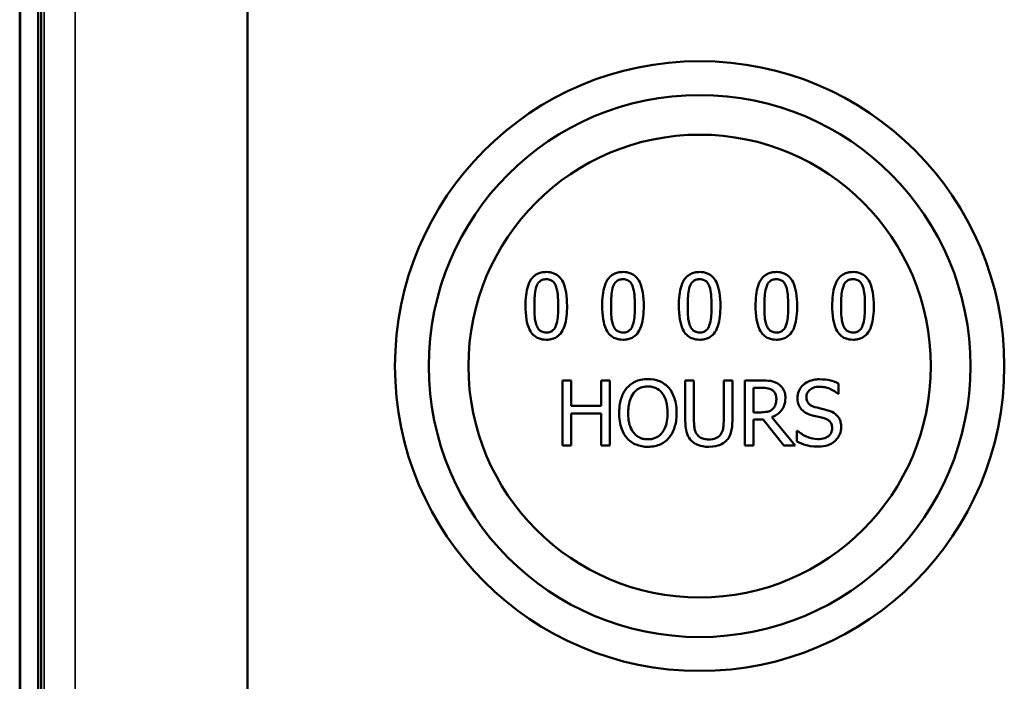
# Model space of a CAD drawing. Header units: inches. Extents: x 0 to 136, y 2 to 86.
# Tile 93 of 160: x 75.24 to 78.88, y 59.01 to 61.45. Entities that reach past the tile are written whole.
import ezdxf

# ---------------------------------------------------------------- set-up
doc = ezdxf.new("R2010")
doc.units = ezdxf.units.IN
doc.header["$LTSCALE"] = 4
doc.header["$MEASUREMENT"] = 0
doc.layers.add('Visible (ANSI)', color=7, linetype='Continuous', lineweight=50)
doc.layers.add('Visible Narrow (ANSI)', color=7, linetype='Continuous', lineweight=35)

msp = doc.modelspace()

# ---------------------------------------------------------------- linework, layer by layer
at = {"layer": 'Visible (ANSI)'}
for p, q in [((76.0842, 20.6763), (76.0842, 68.9262)), ((75.243, 68.2419), (75.243, 46.1398)), ((75.245, 66.5002), (75.245, 55.2462)), ((75.3117, 55.2462), (75.3117, 66.5002)), ((75.3217, 55.2462), (75.3217, 66.5002)), ((77.279, 60.1227), (77.2471, 60.1227)), ((77.2471, 60.1227), (77.2471, 59.8827)), ((77.279, 60.0286), (77.279, 60.1227)), ((77.4214, 60.1227), (77.3895, 60.1227)), ((77.3895, 60.1227), (77.3895, 60.0286)), ((77.4214, 59.8827), (77.4214, 60.1227)), ((77.7326, 60.1227), (77.7007, 60.1227)), ((77.7007, 60.1227), (77.7007, 59.973)), ((77.7326, 59.973), (77.7326, 60.1227)), ((77.8744, 60.1227), (77.8425, 60.1227)), ((77.8425, 60.1227), (77.8425, 59.9722)), ((77.8744, 59.973), (77.8744, 60.1227)), ((77.9819, 60.1227), (77.9201, 60.1227)), ((77.9201, 60.1227), (77.9201, 59.8827)), ((78.2668, 60.0733), (78.2668, 60.1115)), ((77.952, 60.0049), (77.952, 60.0951)), ((77.952, 60.0951), (77.9837, 60.0951)), ((78.2645, 60.0733), (78.2668, 60.0733)), ((77.3895, 60.0286), (77.279, 60.0286)), ((77.279, 59.8827), (77.279, 60.0002)), ((77.279, 60.0002), (77.3895, 60.0002)), ((77.3895, 60.0002), (77.3895, 59.8827)), ((77.98, 60.0049), (77.952, 60.0049)), ((77.952, 59.8827), (77.952, 59.9782)), ((77.952, 59.9782), (77.9885, 59.9782)), ((77.9885, 59.9782), (78.0644, 59.8827)), ((78.1058, 59.8827), (78.0204, 59.9872)), ((78.113, 59.9372), (78.113, 59.8971)), ((78.1153, 59.9372), (78.113, 59.9372)), ((77.2471, 59.8827), (77.279, 59.8827)), ((77.3895, 59.8827), (77.4214, 59.8827)), ((77.9201, 59.8827), (77.952, 59.8827)), ((78.0644, 59.8827), (78.1058, 59.8827))]:
    msp.add_line(p, q, dxfattribs=at)
for radius in [1.125, 1, 0.8537]:
    msp.add_circle((77.7536, 60.1757), radius, dxfattribs=at)
for points, knots in [([(77.1874, 60.5228), (77.1812, 60.5228), (77.175, 60.5222), (77.1634, 60.5196), (77.1581, 60.5178), (77.146, 60.5115), (77.14, 60.5065), (77.129, 60.4934), (77.124, 60.4843), (77.1129, 60.4506), (77.1106, 60.4239), (77.1106, 60.3977)], [-0.5505278, -0.5505278, -0.5505278, -0.5505278, -0.4754292, -0.4754292, -0.4068303, -0.4068303, -0.3102332, -0.3102332, -0.1994455, -0.1994455, 0, 0, 0, 0]), ([(77.264, 60.3979), (77.264, 60.4142), (77.2631, 60.4314), (77.2582, 60.4601), (77.2548, 60.4731), (77.2448, 60.4938), (77.2399, 60.5003), (77.2295, 60.5106), (77.2231, 60.5148), (77.2068, 60.5213), (77.1971, 60.5228), (77.1874, 60.5228)], [-0.3340887, -0.3340887, -0.3340887, -0.3340887, -0.2506221, -0.2506221, -0.1855407, -0.1855407, -0.1336319, -0.1336319, -0.0740704, -0.0740704, 0, 0, 0, 0]), ([(77.4706, 60.5228), (77.4644, 60.5228), (77.4582, 60.5222), (77.4466, 60.5196), (77.4413, 60.5178), (77.4292, 60.5115), (77.4232, 60.5065), (77.4122, 60.4934), (77.4072, 60.4843), (77.396, 60.4506), (77.3938, 60.4239), (77.3938, 60.3977)], [-0.5505278, -0.5505278, -0.5505278, -0.5505278, -0.4754292, -0.4754292, -0.4068303, -0.4068303, -0.3102332, -0.3102332, -0.1994455, -0.1994455, 0, 0, 0, 0]), ([(77.5472, 60.3979), (77.5472, 60.4142), (77.5463, 60.4314), (77.5414, 60.4601), (77.5379, 60.4731), (77.528, 60.4938), (77.5231, 60.5003), (77.5127, 60.5106), (77.5063, 60.5148), (77.49, 60.5213), (77.4803, 60.5228), (77.4706, 60.5228)], [-0.3340887, -0.3340887, -0.3340887, -0.3340887, -0.2506221, -0.2506221, -0.1855407, -0.1855407, -0.1336319, -0.1336319, -0.0740704, -0.0740704, 0, 0, 0, 0]), ([(77.7538, 60.5228), (77.7476, 60.5228), (77.7414, 60.5222), (77.7298, 60.5196), (77.7245, 60.5178), (77.7124, 60.5115), (77.7063, 60.5065), (77.6954, 60.4934), (77.6904, 60.4843), (77.6792, 60.4506), (77.6769, 60.4239), (77.6769, 60.3977)], [-0.5505278, -0.5505278, -0.5505278, -0.5505278, -0.4754292, -0.4754292, -0.4068303, -0.4068303, -0.3102332, -0.3102332, -0.1994455, -0.1994455, 0, 0, 0, 0]), ([(77.8304, 60.3979), (77.8304, 60.4142), (77.8294, 60.4314), (77.8245, 60.4601), (77.8211, 60.4731), (77.8112, 60.4938), (77.8063, 60.5003), (77.7959, 60.5106), (77.7895, 60.5148), (77.7732, 60.5213), (77.7635, 60.5228), (77.7538, 60.5228)], [-0.3340887, -0.3340887, -0.3340887, -0.3340887, -0.2506221, -0.2506221, -0.1855407, -0.1855407, -0.1336319, -0.1336319, -0.0740704, -0.0740704, 0, 0, 0, 0]), ([(78.0369, 60.5228), (78.0308, 60.5228), (78.0245, 60.5222), (78.013, 60.5196), (78.0076, 60.5178), (77.9956, 60.5115), (77.9895, 60.5065), (77.9786, 60.4934), (77.9735, 60.4843), (77.9624, 60.4506), (77.9601, 60.4239), (77.9601, 60.3977)], [-0.5505278, -0.5505278, -0.5505278, -0.5505278, -0.4754292, -0.4754292, -0.4068303, -0.4068303, -0.3102332, -0.3102332, -0.1994455, -0.1994455, 0, 0, 0, 0]), ([(78.1136, 60.3979), (78.1136, 60.4142), (78.1126, 60.4314), (78.1077, 60.4601), (78.1043, 60.4731), (78.0943, 60.4938), (78.0894, 60.5003), (78.079, 60.5106), (78.0726, 60.5148), (78.0564, 60.5213), (78.0467, 60.5228), (78.0369, 60.5228)], [-0.3340887, -0.3340887, -0.3340887, -0.3340887, -0.2506221, -0.2506221, -0.1855407, -0.1855407, -0.1336319, -0.1336319, -0.0740704, -0.0740704, 0, 0, 0, 0]), ([(78.3201, 60.5228), (78.3139, 60.5228), (78.3077, 60.5222), (78.2961, 60.5196), (78.2908, 60.5178), (78.2787, 60.5115), (78.2727, 60.5065), (78.2618, 60.4934), (78.2567, 60.4843), (78.2456, 60.4506), (78.2433, 60.4239), (78.2433, 60.3977)], [-0.5505278, -0.5505278, -0.5505278, -0.5505278, -0.4754292, -0.4754292, -0.4068303, -0.4068303, -0.3102332, -0.3102332, -0.1994455, -0.1994455, 0, 0, 0, 0]), ([(78.3968, 60.3979), (78.3968, 60.4142), (78.3958, 60.4314), (78.3909, 60.4601), (78.3875, 60.4731), (78.3775, 60.4938), (78.3726, 60.5003), (78.3622, 60.5106), (78.3558, 60.5148), (78.3395, 60.5213), (78.3298, 60.5228), (78.3201, 60.5228)], [-0.3340887, -0.3340887, -0.3340887, -0.3340887, -0.2506221, -0.2506221, -0.1855407, -0.1855407, -0.1336319, -0.1336319, -0.0740704, -0.0740704, 0, 0, 0, 0]), ([(77.1433, 60.3977), (77.1433, 60.4215), (77.1446, 60.4355), (77.1461, 60.4507), (77.1479, 60.4616), (77.1516, 60.4708)], [-0.1164852, -0.1164852, -0.1164852, -0.1164852, -0.0760131, -0.0760131, 0, 0, 0, 0]), ([(77.1516, 60.4708), (77.1529, 60.4739), (77.1544, 60.4769), (77.1578, 60.4823), (77.1596, 60.4847), (77.1654, 60.4903), (77.169, 60.4923), (77.1769, 60.4954), (77.1822, 60.4961), (77.1874, 60.4961)], [-0.09473743, -0.09473743, -0.09473743, -0.09473743, -0.07877324, -0.07877324, -0.06440256, -0.06440256, -0.04002545, -0.04002545, 0, 0, 0, 0]), ([(77.1874, 60.4961), (77.1904, 60.4961), (77.1933, 60.4959), (77.1988, 60.4948), (77.2014, 60.4941), (77.2061, 60.492), (77.2098, 60.49), (77.2176, 60.4817), (77.2205, 60.4766), (77.2226, 60.4712)], [-0.1839142, -0.1839142, -0.1839142, -0.1839142, -0.1329023, -0.1329023, -0.0869041, -0.0869041, -0.0440464, -0.0440464, 0, 0, 0, 0]), ([(77.2226, 60.4712), (77.2272, 60.4596), (77.2288, 60.4468), (77.2309, 60.4269), (77.2314, 60.4118), (77.2314, 60.3979)], [-0.1519073, -0.1519073, -0.1519073, -0.1519073, -0.1059699, -0.1059699, 0, 0, 0, 0]), ([(77.4264, 60.3977), (77.4264, 60.4215), (77.4278, 60.4355), (77.4293, 60.4507), (77.4311, 60.4616), (77.4348, 60.4708)], [-0.1164852, -0.1164852, -0.1164852, -0.1164852, -0.0760131, -0.0760131, 0, 0, 0, 0]), ([(77.4348, 60.4708), (77.436, 60.4739), (77.4375, 60.4769), (77.4409, 60.4823), (77.4428, 60.4847), (77.4486, 60.4903), (77.4522, 60.4923), (77.46, 60.4954), (77.4653, 60.4961), (77.4706, 60.4961)], [-0.09473743, -0.09473743, -0.09473743, -0.09473743, -0.07877324, -0.07877324, -0.06440256, -0.06440256, -0.04002545, -0.04002545, 0, 0, 0, 0]), ([(77.4706, 60.4961), (77.4735, 60.4961), (77.4765, 60.4959), (77.482, 60.4948), (77.4845, 60.4941), (77.4892, 60.492), (77.4929, 60.49), (77.5008, 60.4817), (77.5037, 60.4766), (77.5058, 60.4712)], [-0.1839142, -0.1839142, -0.1839142, -0.1839142, -0.1329023, -0.1329023, -0.0869041, -0.0869041, -0.0440464, -0.0440464, 0, 0, 0, 0]), ([(77.5058, 60.4712), (77.5104, 60.4596), (77.512, 60.4468), (77.5141, 60.4269), (77.5145, 60.4118), (77.5145, 60.3979)], [-0.1519073, -0.1519073, -0.1519073, -0.1519073, -0.1059699, -0.1059699, 0, 0, 0, 0]), ([(77.7096, 60.3977), (77.7096, 60.4215), (77.7109, 60.4355), (77.7124, 60.4507), (77.7143, 60.4616), (77.718, 60.4708)], [-0.1164852, -0.1164852, -0.1164852, -0.1164852, -0.0760131, -0.0760131, 0, 0, 0, 0]), ([(77.718, 60.4708), (77.7192, 60.4739), (77.7207, 60.4769), (77.7241, 60.4823), (77.726, 60.4847), (77.7318, 60.4903), (77.7354, 60.4923), (77.7432, 60.4954), (77.7485, 60.4961), (77.7538, 60.4961)], [-0.09473743, -0.09473743, -0.09473743, -0.09473743, -0.07877324, -0.07877324, -0.06440256, -0.06440256, -0.04002545, -0.04002545, 0, 0, 0, 0]), ([(77.7538, 60.4961), (77.7567, 60.4961), (77.7597, 60.4959), (77.7652, 60.4948), (77.7677, 60.4941), (77.7724, 60.492), (77.7761, 60.49), (77.7839, 60.4817), (77.7868, 60.4766), (77.789, 60.4712)], [-0.1839142, -0.1839142, -0.1839142, -0.1839142, -0.1329023, -0.1329023, -0.0869041, -0.0869041, -0.0440464, -0.0440464, 0, 0, 0, 0]), ([(77.789, 60.4712), (77.7936, 60.4596), (77.7951, 60.4468), (77.7973, 60.4269), (77.7977, 60.4118), (77.7977, 60.3979)], [-0.1519073, -0.1519073, -0.1519073, -0.1519073, -0.1059699, -0.1059699, 0, 0, 0, 0]), ([(77.9928, 60.3977), (77.9928, 60.4215), (77.9941, 60.4355), (77.9956, 60.4507), (77.9975, 60.4616), (78.0012, 60.4708)], [-0.1164852, -0.1164852, -0.1164852, -0.1164852, -0.0760131, -0.0760131, 0, 0, 0, 0]), ([(78.0012, 60.4708), (78.0024, 60.4739), (78.0039, 60.4769), (78.0073, 60.4823), (78.0091, 60.4847), (78.0149, 60.4903), (78.0185, 60.4923), (78.0264, 60.4954), (78.0317, 60.4961), (78.0369, 60.4961)], [-0.09473743, -0.09473743, -0.09473743, -0.09473743, -0.07877324, -0.07877324, -0.06440256, -0.06440256, -0.04002545, -0.04002545, 0, 0, 0, 0]), ([(78.0369, 60.4961), (78.0399, 60.4961), (78.0429, 60.4959), (78.0484, 60.4948), (78.0509, 60.4941), (78.0556, 60.492), (78.0593, 60.49), (78.0671, 60.4817), (78.07, 60.4766), (78.0721, 60.4712)], [-0.1839142, -0.1839142, -0.1839142, -0.1839142, -0.1329023, -0.1329023, -0.0869041, -0.0869041, -0.0440464, -0.0440464, 0, 0, 0, 0]), ([(78.0721, 60.4712), (78.0767, 60.4596), (78.0783, 60.4468), (78.0804, 60.4269), (78.0809, 60.4118), (78.0809, 60.3979)], [-0.1519073, -0.1519073, -0.1519073, -0.1519073, -0.1059699, -0.1059699, 0, 0, 0, 0]), ([(78.276, 60.3977), (78.276, 60.4215), (78.2773, 60.4355), (78.2788, 60.4507), (78.2807, 60.4616), (78.2843, 60.4708)], [-0.1164852, -0.1164852, -0.1164852, -0.1164852, -0.0760131, -0.0760131, 0, 0, 0, 0]), ([(78.2843, 60.4708), (78.2856, 60.4739), (78.2871, 60.4769), (78.2905, 60.4823), (78.2923, 60.4847), (78.2981, 60.4903), (78.3017, 60.4923), (78.3096, 60.4954), (78.3149, 60.4961), (78.3201, 60.4961)], [-0.09473743, -0.09473743, -0.09473743, -0.09473743, -0.07877324, -0.07877324, -0.06440256, -0.06440256, -0.04002545, -0.04002545, 0, 0, 0, 0]), ([(78.3201, 60.4961), (78.3231, 60.4961), (78.326, 60.4959), (78.3315, 60.4948), (78.3341, 60.4941), (78.3388, 60.492), (78.3425, 60.49), (78.3503, 60.4817), (78.3532, 60.4766), (78.3553, 60.4712)], [-0.1839142, -0.1839142, -0.1839142, -0.1839142, -0.1329023, -0.1329023, -0.0869041, -0.0869041, -0.0440464, -0.0440464, 0, 0, 0, 0]), ([(78.3553, 60.4712), (78.3599, 60.4596), (78.3615, 60.4468), (78.3636, 60.4269), (78.3641, 60.4118), (78.3641, 60.3979)], [-0.1519073, -0.1519073, -0.1519073, -0.1519073, -0.1059699, -0.1059699, 0, 0, 0, 0]), ([(77.1106, 60.3977), (77.1106, 60.3813), (77.1115, 60.3641), (77.1164, 60.3354), (77.1198, 60.3224), (77.1294, 60.3022), (77.1342, 60.2957), (77.1449, 60.2851), (77.1514, 60.2809), (77.1678, 60.2743), (77.1776, 60.2728), (77.1874, 60.2728)], [-0.3563339, -0.3563339, -0.3563339, -0.3563339, -0.2624889, -0.2624889, -0.189772, -0.189772, -0.1345982, -0.1345982, -0.0749171, -0.0749171, 0, 0, 0, 0]), ([(77.1514, 60.3253), (77.1466, 60.338), (77.1453, 60.3502), (77.1436, 60.3689), (77.1433, 60.3843), (77.1433, 60.3977)], [-0.1423756, -0.1423756, -0.1423756, -0.1423756, -0.1017867, -0.1017867, 0, 0, 0, 0]), ([(77.1874, 60.2728), (77.1935, 60.2728), (77.1996, 60.2734), (77.2111, 60.2759), (77.2163, 60.2777), (77.2283, 60.284), (77.2344, 60.289), (77.2454, 60.3021), (77.2505, 60.3112), (77.2617, 60.345), (77.264, 60.3717), (77.264, 60.3979)], [-0.5469202, -0.5469202, -0.5469202, -0.5469202, -0.4734765, -0.4734765, -0.4062446, -0.4062446, -0.3104008, -0.3104008, -0.1996365, -0.1996365, 0, 0, 0, 0]), ([(77.2314, 60.3979), (77.2314, 60.375), (77.2301, 60.3617), (77.2284, 60.345), (77.2265, 60.334), (77.2228, 60.3248)], [-0.1280826, -0.1280826, -0.1280826, -0.1280826, -0.0759326, -0.0759326, 0, 0, 0, 0]), ([(77.3938, 60.3977), (77.3938, 60.3813), (77.3947, 60.3641), (77.3996, 60.3354), (77.4029, 60.3224), (77.4126, 60.3022), (77.4174, 60.2957), (77.4281, 60.2851), (77.4345, 60.2809), (77.4509, 60.2743), (77.4608, 60.2728), (77.4706, 60.2728)], [-0.3563339, -0.3563339, -0.3563339, -0.3563339, -0.2624889, -0.2624889, -0.189772, -0.189772, -0.1345982, -0.1345982, -0.0749171, -0.0749171, 0, 0, 0, 0]), ([(77.4346, 60.3253), (77.4298, 60.338), (77.4285, 60.3502), (77.4268, 60.3689), (77.4264, 60.3843), (77.4264, 60.3977)], [-0.1423756, -0.1423756, -0.1423756, -0.1423756, -0.1017867, -0.1017867, 0, 0, 0, 0]), ([(77.4706, 60.2728), (77.4767, 60.2728), (77.4828, 60.2734), (77.4942, 60.2759), (77.4995, 60.2777), (77.5115, 60.284), (77.5176, 60.289), (77.5286, 60.3021), (77.5337, 60.3112), (77.5449, 60.345), (77.5472, 60.3717), (77.5472, 60.3979)], [-0.5469202, -0.5469202, -0.5469202, -0.5469202, -0.4734765, -0.4734765, -0.4062446, -0.4062446, -0.3104008, -0.3104008, -0.1996365, -0.1996365, 0, 0, 0, 0]), ([(77.5145, 60.3979), (77.5145, 60.375), (77.5133, 60.3617), (77.5116, 60.345), (77.5096, 60.334), (77.506, 60.3248)], [-0.1280826, -0.1280826, -0.1280826, -0.1280826, -0.0759326, -0.0759326, 0, 0, 0, 0]), ([(77.6769, 60.3977), (77.6769, 60.3813), (77.6779, 60.3641), (77.6827, 60.3354), (77.6861, 60.3224), (77.6958, 60.3022), (77.7006, 60.2957), (77.7113, 60.2851), (77.7177, 60.2809), (77.7341, 60.2743), (77.7439, 60.2728), (77.7538, 60.2728)], [-0.3563339, -0.3563339, -0.3563339, -0.3563339, -0.2624889, -0.2624889, -0.189772, -0.189772, -0.1345982, -0.1345982, -0.0749171, -0.0749171, 0, 0, 0, 0]), ([(77.7178, 60.3253), (77.713, 60.338), (77.7117, 60.3502), (77.7099, 60.3689), (77.7096, 60.3843), (77.7096, 60.3977)], [-0.1423756, -0.1423756, -0.1423756, -0.1423756, -0.1017867, -0.1017867, 0, 0, 0, 0]), ([(77.7538, 60.2728), (77.7599, 60.2728), (77.766, 60.2734), (77.7774, 60.2759), (77.7827, 60.2777), (77.7947, 60.284), (77.8008, 60.289), (77.8118, 60.3021), (77.8168, 60.3112), (77.8281, 60.345), (77.8304, 60.3717), (77.8304, 60.3979)], [-0.5469202, -0.5469202, -0.5469202, -0.5469202, -0.4734765, -0.4734765, -0.4062446, -0.4062446, -0.3104008, -0.3104008, -0.1996365, -0.1996365, 0, 0, 0, 0]), ([(77.7977, 60.3979), (77.7977, 60.375), (77.7965, 60.3617), (77.7947, 60.345), (77.7928, 60.334), (77.7892, 60.3248)], [-0.1280826, -0.1280826, -0.1280826, -0.1280826, -0.0759326, -0.0759326, 0, 0, 0, 0]), ([(77.9601, 60.3977), (77.9601, 60.3813), (77.9611, 60.3641), (77.9659, 60.3354), (77.9693, 60.3224), (77.979, 60.3022), (77.9837, 60.2957), (77.9945, 60.2851), (78.0009, 60.2809), (78.0173, 60.2743), (78.0271, 60.2728), (78.0369, 60.2728)], [-0.3563339, -0.3563339, -0.3563339, -0.3563339, -0.2624889, -0.2624889, -0.189772, -0.189772, -0.1345982, -0.1345982, -0.0749171, -0.0749171, 0, 0, 0, 0]), ([(78.001, 60.3253), (77.9961, 60.338), (77.9948, 60.3502), (77.9931, 60.3689), (77.9928, 60.3843), (77.9928, 60.3977)], [-0.1423756, -0.1423756, -0.1423756, -0.1423756, -0.1017867, -0.1017867, 0, 0, 0, 0]), ([(78.0369, 60.2728), (78.043, 60.2728), (78.0492, 60.2734), (78.0606, 60.2759), (78.0658, 60.2777), (78.0779, 60.284), (78.0839, 60.289), (78.0949, 60.3021), (78.1, 60.3112), (78.1113, 60.345), (78.1136, 60.3717), (78.1136, 60.3979)], [-0.5469202, -0.5469202, -0.5469202, -0.5469202, -0.4734765, -0.4734765, -0.4062446, -0.4062446, -0.3104008, -0.3104008, -0.1996365, -0.1996365, 0, 0, 0, 0]), ([(78.0809, 60.3979), (78.0809, 60.375), (78.0797, 60.3617), (78.0779, 60.345), (78.076, 60.334), (78.0723, 60.3248)], [-0.1280826, -0.1280826, -0.1280826, -0.1280826, -0.0759326, -0.0759326, 0, 0, 0, 0]), ([(78.2433, 60.3977), (78.2433, 60.3813), (78.2442, 60.3641), (78.2491, 60.3354), (78.2525, 60.3224), (78.2622, 60.3022), (78.2669, 60.2957), (78.2776, 60.2851), (78.2841, 60.2809), (78.3005, 60.2743), (78.3103, 60.2728), (78.3201, 60.2728)], [-0.3563339, -0.3563339, -0.3563339, -0.3563339, -0.2624889, -0.2624889, -0.189772, -0.189772, -0.1345982, -0.1345982, -0.0749171, -0.0749171, 0, 0, 0, 0]), ([(78.2841, 60.3253), (78.2793, 60.338), (78.278, 60.3502), (78.2763, 60.3689), (78.276, 60.3843), (78.276, 60.3977)], [-0.1423756, -0.1423756, -0.1423756, -0.1423756, -0.1017867, -0.1017867, 0, 0, 0, 0]), ([(78.3201, 60.2728), (78.3262, 60.2728), (78.3323, 60.2734), (78.3438, 60.2759), (78.349, 60.2777), (78.3611, 60.284), (78.3671, 60.289), (78.3781, 60.3021), (78.3832, 60.3112), (78.3945, 60.345), (78.3968, 60.3717), (78.3968, 60.3979)], [-0.5469202, -0.5469202, -0.5469202, -0.5469202, -0.4734765, -0.4734765, -0.4062446, -0.4062446, -0.3104008, -0.3104008, -0.1996365, -0.1996365, 0, 0, 0, 0]), ([(78.3641, 60.3979), (78.3641, 60.375), (78.3629, 60.3617), (78.3611, 60.345), (78.3592, 60.334), (78.3555, 60.3248)], [-0.1280826, -0.1280826, -0.1280826, -0.1280826, -0.0759326, -0.0759326, 0, 0, 0, 0]), ([(77.1874, 60.2995), (77.1843, 60.2995), (77.1812, 60.2997), (77.1754, 60.3009), (77.1728, 60.3017), (77.1683, 60.3038), (77.1644, 60.3058), (77.1564, 60.3146), (77.1535, 60.3198), (77.1514, 60.3253)], [-0.2136318, -0.2136318, -0.2136318, -0.2136318, -0.148852, -0.148852, -0.0906671, -0.0906671, -0.0449243, -0.0449243, 0, 0, 0, 0]), ([(77.2228, 60.3248), (77.2216, 60.3217), (77.2202, 60.3187), (77.2169, 60.3133), (77.215, 60.311), (77.2093, 60.3053), (77.2057, 60.3034), (77.1978, 60.3002), (77.1926, 60.2995), (77.1874, 60.2995)], [-0.09600644, -0.09600644, -0.09600644, -0.09600644, -0.07949268, -0.07949268, -0.06460573, -0.06460573, -0.0396311, -0.0396311, 0, 0, 0, 0]), ([(77.4706, 60.2995), (77.4675, 60.2995), (77.4644, 60.2997), (77.4586, 60.3009), (77.456, 60.3017), (77.4515, 60.3038), (77.4476, 60.3058), (77.4395, 60.3146), (77.4367, 60.3198), (77.4346, 60.3253)], [-0.2136318, -0.2136318, -0.2136318, -0.2136318, -0.148852, -0.148852, -0.0906671, -0.0906671, -0.0449243, -0.0449243, 0, 0, 0, 0]), ([(77.506, 60.3248), (77.5048, 60.3217), (77.5034, 60.3187), (77.5, 60.3133), (77.4982, 60.311), (77.4925, 60.3053), (77.4889, 60.3034), (77.481, 60.3002), (77.4758, 60.2995), (77.4706, 60.2995)], [-0.09600644, -0.09600644, -0.09600644, -0.09600644, -0.07949268, -0.07949268, -0.06460573, -0.06460573, -0.0396311, -0.0396311, 0, 0, 0, 0]), ([(77.7538, 60.2995), (77.7507, 60.2995), (77.7476, 60.2997), (77.7418, 60.3009), (77.7391, 60.3017), (77.7346, 60.3038), (77.7308, 60.3058), (77.7227, 60.3146), (77.7199, 60.3198), (77.7178, 60.3253)], [-0.2136318, -0.2136318, -0.2136318, -0.2136318, -0.148852, -0.148852, -0.0906671, -0.0906671, -0.0449243, -0.0449243, 0, 0, 0, 0]), ([(77.7892, 60.3248), (77.788, 60.3217), (77.7865, 60.3187), (77.7832, 60.3133), (77.7814, 60.311), (77.7757, 60.3053), (77.7721, 60.3034), (77.7642, 60.3002), (77.759, 60.2995), (77.7538, 60.2995)], [-0.09600644, -0.09600644, -0.09600644, -0.09600644, -0.07949268, -0.07949268, -0.06460573, -0.06460573, -0.0396311, -0.0396311, 0, 0, 0, 0]), ([(78.0369, 60.2995), (78.0339, 60.2995), (78.0307, 60.2997), (78.025, 60.3009), (78.0223, 60.3017), (78.0178, 60.3038), (78.0139, 60.3058), (78.0059, 60.3146), (78.003, 60.3198), (78.001, 60.3253)], [-0.2136318, -0.2136318, -0.2136318, -0.2136318, -0.148852, -0.148852, -0.0906671, -0.0906671, -0.0449243, -0.0449243, 0, 0, 0, 0]), ([(78.0723, 60.3248), (78.0712, 60.3217), (78.0697, 60.3187), (78.0664, 60.3133), (78.0645, 60.311), (78.0588, 60.3053), (78.0552, 60.3034), (78.0474, 60.3002), (78.0421, 60.2995), (78.0369, 60.2995)], [-0.09600644, -0.09600644, -0.09600644, -0.09600644, -0.07949268, -0.07949268, -0.06460573, -0.06460573, -0.0396311, -0.0396311, 0, 0, 0, 0]), ([(78.3201, 60.2995), (78.317, 60.2995), (78.3139, 60.2997), (78.3082, 60.3009), (78.3055, 60.3017), (78.301, 60.3038), (78.2971, 60.3058), (78.2891, 60.3146), (78.2862, 60.3198), (78.2841, 60.3253)], [-0.2136318, -0.2136318, -0.2136318, -0.2136318, -0.148852, -0.148852, -0.0906671, -0.0906671, -0.0449243, -0.0449243, 0, 0, 0, 0]), ([(78.3555, 60.3248), (78.3543, 60.3217), (78.3529, 60.3187), (78.3496, 60.3133), (78.3477, 60.311), (78.342, 60.3053), (78.3384, 60.3034), (78.3305, 60.3002), (78.3253, 60.2995), (78.3201, 60.2995)], [-0.09600644, -0.09600644, -0.09600644, -0.09600644, -0.07949268, -0.07949268, -0.06460573, -0.06460573, -0.0396311, -0.0396311, 0, 0, 0, 0]), ([(77.5624, 60.1278), (77.5538, 60.1278), (77.5452, 60.127), (77.5288, 60.1235), (77.5212, 60.1209), (77.5029, 60.112), (77.4933, 60.1046), (77.4852, 60.0953)], [-0.2205846, -0.2205846, -0.2205846, -0.2205846, -0.1553731, -0.1553731, -0.0940618, -0.0940618, 0, 0, 0, 0]), ([(77.5093, 60.0753), (77.5127, 60.0797), (77.5166, 60.0838), (77.526, 60.0912), (77.5307, 60.0936), (77.5434, 60.0988), (77.553, 60.1002), (77.5626, 60.1002)], [-0.1324685, -0.1324685, -0.1324685, -0.1324685, -0.1046695, -0.1046695, -0.0730521, -0.0730521, 0, 0, 0, 0]), ([(77.6398, 60.0953), (77.6351, 60.1006), (77.6299, 60.1053), (77.6169, 60.1145), (77.6101, 60.1178), (77.5916, 60.1255), (77.5771, 60.1278), (77.5624, 60.1278)], [-0.1860726, -0.1860726, -0.1860726, -0.1860726, -0.1528592, -0.1528592, -0.1119189, -0.1119189, 0, 0, 0, 0]), ([(77.5626, 60.1002), (77.5688, 60.1002), (77.5751, 60.0995), (77.5868, 60.0966), (77.5923, 60.0945), (77.6046, 60.0874), (77.6106, 60.0819), (77.6157, 60.0753)], [-0.1558134, -0.1558134, -0.1558134, -0.1558134, -0.1080325, -0.1080325, -0.0633317, -0.0633317, 0, 0, 0, 0]), ([(78.043, 60.1101), (78.0389, 60.1127), (78.0346, 60.115), (78.0256, 60.1185), (78.0211, 60.1198), (78.005, 60.1223), (77.9934, 60.1227), (77.9819, 60.1227)], [-0.1610494, -0.1610494, -0.1610494, -0.1610494, -0.1238618, -0.1238618, -0.0878694, -0.0878694, 0, 0, 0, 0]), ([(78.0702, 60.0576), (78.0702, 60.0643), (78.0695, 60.0711), (78.0664, 60.0822), (78.0643, 60.0875), (78.0556, 60.1001), (78.0498, 60.1057), (78.043, 60.1101)], [-0.1933629, -0.1933629, -0.1933629, -0.1933629, -0.1168031, -0.1168031, -0.0622485, -0.0622485, 0, 0, 0, 0]), ([(78.1955, 60.127), (78.1884, 60.127), (78.1814, 60.1264), (78.1682, 60.1238), (78.162, 60.1219), (78.1449, 60.1142), (78.1373, 60.1076), (78.1269, 60.0967), (78.1225, 60.0903), (78.1162, 60.0751), (78.1147, 60.0669), (78.1147, 60.0584)], [-0.2385695, -0.2385695, -0.2385695, -0.2385695, -0.2077292, -0.2077292, -0.1791984, -0.1791984, -0.1250731, -0.1250731, -0.0646975, -0.0646975, 0, 0, 0, 0]), ([(78.148, 60.0617), (78.148, 60.0641), (78.1482, 60.0665), (78.1491, 60.0711), (78.1498, 60.0733), (78.1524, 60.0794), (78.155, 60.0829), (78.1616, 60.0892), (78.1663, 60.0926), (78.1807, 60.0983), (78.1892, 60.0994), (78.1976, 60.0994)], [-0.219073, -0.219073, -0.219073, -0.219073, -0.1920257, -0.1920257, -0.1662944, -0.1662944, -0.1175216, -0.1175216, -0.0639373, -0.0639373, 0, 0, 0, 0]), ([(78.2668, 60.1115), (78.2562, 60.1167), (78.2451, 60.1205), (78.2259, 60.1247), (78.2131, 60.127), (78.1955, 60.127)], [-0.3362756, -0.3362756, -0.3362756, -0.3362756, -0.134475, -0.134475, 0, 0, 0, 0]), ([(78.1976, 60.0994), (78.2043, 60.0994), (78.211, 60.0987), (78.2262, 60.0954), (78.2326, 60.0928), (78.2467, 60.0864), (78.2564, 60.0807), (78.2645, 60.0733)], [-0.1441186, -0.1441186, -0.1441186, -0.1441186, -0.1176076, -0.1176076, -0.0833613, -0.0833613, 0, 0, 0, 0]), ([(77.4852, 60.0953), (77.4755, 60.0837), (77.4686, 60.0703), (77.461, 60.0469), (77.4564, 60.03), (77.4564, 60.0027)], [-0.5443118, -0.5443118, -0.5443118, -0.5443118, -0.2076174, -0.2076174, 0, 0, 0, 0]), ([(77.4897, 60.0027), (77.4897, 60.0153), (77.4907, 60.0334), (77.4996, 60.0596), (77.5036, 60.068), (77.5093, 60.0753)], [-0.2110691, -0.2110691, -0.2110691, -0.2110691, -0.0700975, -0.0700975, 0, 0, 0, 0]), ([(77.6157, 60.0753), (77.6242, 60.0643), (77.6282, 60.0518), (77.634, 60.0313), (77.6353, 60.0168), (77.6353, 60.0027)], [-0.1624304, -0.1624304, -0.1624304, -0.1624304, -0.1070871, -0.1070871, 0, 0, 0, 0]), ([(77.6686, 60.0027), (77.6686, 60.0299), (77.6639, 60.0486), (77.6544, 60.0741), (77.6482, 60.0855), (77.6398, 60.0953)], [-0.2070281, -0.2070281, -0.2070281, -0.2070281, -0.0986328, -0.0986328, 0, 0, 0, 0]), ([(77.9837, 60.0951), (77.989, 60.0951), (77.9989, 60.0949), (78.0124, 60.0918), (78.0173, 60.0899), (78.0218, 60.087)], [-0.1052815, -0.1052815, -0.1052815, -0.1052815, -0.0404652, -0.0404652, 0, 0, 0, 0]), ([(78.0218, 60.087), (78.0245, 60.0851), (78.0269, 60.083), (78.0314, 60.0776), (78.0328, 60.0747), (78.0361, 60.0669), (78.0369, 60.061), (78.0369, 60.0551)], [-0.08163183, -0.08163183, -0.08163183, -0.08163183, -0.06470499, -0.06470499, -0.04515634, -0.04515634, 0, 0, 0, 0]), ([(78.1793, 60.0243), (78.175, 60.0255), (78.1707, 60.0271), (78.1632, 60.0311), (78.16, 60.0334), (78.155, 60.0385), (78.1525, 60.0416), (78.1487, 60.0511), (78.148, 60.0564), (78.148, 60.0617)], [-0.182393, -0.182393, -0.182393, -0.182393, -0.126963, -0.126963, -0.0779922, -0.0779922, -0.0399251, -0.0399251, 0, 0, 0, 0]), ([(78.0204, 59.9872), (78.0263, 59.9894), (78.032, 59.9921), (78.0424, 59.9988), (78.047, 60.0026), (78.0593, 60.0155), (78.0631, 60.0236), (78.0687, 60.0372), (78.0702, 60.0474), (78.0702, 60.0576)], [-0.1480131, -0.1480131, -0.1480131, -0.1480131, -0.1296901, -0.1296901, -0.1122621, -0.1122621, -0.0779374, -0.0779374, 0, 0, 0, 0]), ([(78.0369, 60.0551), (78.0369, 60.0506), (78.0366, 60.046), (78.035, 60.0371), (78.0338, 60.0334), (78.0302, 60.0253), (78.0272, 60.021), (78.0233, 60.0173)], [-0.09369614, -0.09369614, -0.09369614, -0.09369614, -0.06731726, -0.06731726, -0.04078023, -0.04078023, 0, 0, 0, 0]), ([(78.1147, 60.0584), (78.1147, 60.0455), (78.1173, 60.0375), (78.1216, 60.0266), (78.1253, 60.0204), (78.1303, 60.015)], [-0.08925514, -0.08925514, -0.08925514, -0.08925514, -0.056064, -0.056064, 0, 0, 0, 0]), ([(78.2285, 60.0117), (78.2208, 60.014), (78.2119, 60.0163), (78.2015, 60.0187), (78.1895, 60.0216), (78.1793, 60.0243)], [-0.3165594, -0.3165594, -0.3165594, -0.3165594, -0.080232, -0.080232, 0, 0, 0, 0]), ([(77.4564, 60.0027), (77.4564, 59.9823), (77.4591, 59.9617), (77.4707, 59.9308), (77.4768, 59.9198), (77.485, 59.9104)], [-0.2514819, -0.2514819, -0.2514819, -0.2514819, -0.0955955, -0.0955955, 0, 0, 0, 0]), ([(77.5626, 59.9053), (77.5573, 59.9053), (77.552, 59.9058), (77.542, 59.9079), (77.5373, 59.9094), (77.5251, 59.9151), (77.5185, 59.9202), (77.5051, 59.935), (77.5002, 59.9443), (77.4915, 59.9689), (77.4897, 59.9863), (77.4897, 60.0027)], [-0.3190248, -0.3190248, -0.3190248, -0.3190248, -0.2851495, -0.2851495, -0.2532851, -0.2532851, -0.1987175, -0.1987175, -0.1253026, -0.1253026, 0, 0, 0, 0]), ([(77.6353, 60.0027), (77.6353, 59.9924), (77.6346, 59.9819), (77.6312, 59.9631), (77.6288, 59.9545), (77.62, 59.9349), (77.6139, 59.9279), (77.6036, 59.9178), (77.5971, 59.9134), (77.581, 59.9068), (77.5719, 59.9053), (77.5626, 59.9053)], [-0.252905, -0.252905, -0.252905, -0.252905, -0.213743, -0.213743, -0.180292, -0.180292, -0.1322725, -0.1322725, -0.070756, -0.070756, 0, 0, 0, 0]), ([(77.6398, 59.9104), (77.6446, 59.9158), (77.6487, 59.9218), (77.6559, 59.9351), (77.6588, 59.9424), (77.6651, 59.9623), (77.6686, 59.9795), (77.6686, 60.0027)], [-0.3832165, -0.3832165, -0.3832165, -0.3832165, -0.2840266, -0.2840266, -0.177005, -0.177005, 0, 0, 0, 0]), ([(78.0233, 60.0173), (78.0208, 60.0148), (78.018, 60.0127), (78.0104, 60.0086), (78.0064, 60.0077), (77.9967, 60.0055), (77.9882, 60.0049), (77.98, 60.0049)], [-0.084563, -0.084563, -0.084563, -0.084563, -0.07563553, -0.07563553, -0.06280009, -0.06280009, 0, 0, 0, 0]), ([(78.1303, 60.015), (78.1354, 60.0097), (78.1412, 60.0054), (78.151, 60.0004), (78.1582, 59.9969), (78.17, 59.9938)], [-0.2775769, -0.2775769, -0.2775769, -0.2775769, -0.0931364, -0.0931364, 0, 0, 0, 0]), ([(78.17, 59.9938), (78.1772, 59.992), (78.1857, 59.9898), (78.1998, 59.9866), (78.2066, 59.9848), (78.2133, 59.9829)], [-0.1106476, -0.1106476, -0.1106476, -0.1106476, -0.0533186, -0.0533186, 0, 0, 0, 0]), ([(78.2762, 59.9512), (78.2762, 59.9569), (78.2756, 59.9626), (78.273, 59.9733), (78.2712, 59.9782), (78.2643, 59.9905), (78.2591, 59.9954), (78.2472, 60.0047), (78.2379, 60.0088), (78.2285, 60.0117)], [-0.1634995, -0.1634995, -0.1634995, -0.1634995, -0.1378738, -0.1378738, -0.1141904, -0.1141904, -0.0749352, -0.0749352, 0, 0, 0, 0]), ([(77.7007, 59.973), (77.7007, 59.9442), (77.7055, 59.9295), (77.712, 59.9138), (77.717, 59.9063), (77.7236, 59.8999)], [-0.1290094, -0.1290094, -0.1290094, -0.1290094, -0.0703137, -0.0703137, 0, 0, 0, 0]), ([(77.7429, 59.9246), (77.7388, 59.9308), (77.7361, 59.9376), (77.734, 59.9489), (77.7326, 59.9572), (77.7326, 59.973)], [-0.3435204, -0.3435204, -0.3435204, -0.3435204, -0.1198924, -0.1198924, 0, 0, 0, 0]), ([(77.8425, 59.9722), (77.8425, 59.9569), (77.841, 59.9484), (77.8388, 59.9372), (77.8361, 59.9306), (77.8321, 59.9246)], [-0.08707433, -0.08707433, -0.08707433, -0.08707433, -0.05524329, -0.05524329, 0, 0, 0, 0]), ([(77.8514, 59.8999), (77.8557, 59.9039), (77.8593, 59.9085), (77.8654, 59.9187), (77.8677, 59.9242), (77.8732, 59.9439), (77.8744, 59.9586), (77.8744, 59.973)], [-0.2005465, -0.2005465, -0.2005465, -0.2005465, -0.155752, -0.155752, -0.1099277, -0.1099277, 0, 0, 0, 0]), ([(78.2133, 59.9829), (78.2174, 59.9817), (78.2214, 59.9802), (78.2283, 59.9764), (78.2313, 59.9743), (78.2358, 59.9697), (78.2383, 59.9665), (78.2422, 59.9569), (78.2429, 59.9515), (78.2429, 59.9461)], [-0.1835647, -0.1835647, -0.1835647, -0.1835647, -0.1272956, -0.1272956, -0.0790914, -0.0790914, -0.0406505, -0.0406505, 0, 0, 0, 0]), ([(78.2544, 59.9002), (78.258, 59.9035), (78.2611, 59.9072), (78.2667, 59.9153), (78.269, 59.9197), (78.2743, 59.933), (78.2762, 59.9419), (78.2762, 59.9512)], [-0.1463049, -0.1463049, -0.1463049, -0.1463049, -0.109037, -0.109037, -0.0707374, -0.0707374, 0, 0, 0, 0]), ([(77.7874, 59.9049), (77.7814, 59.9049), (77.7752, 59.9054), (77.7651, 59.9079), (77.7594, 59.9097), (77.7495, 59.9164), (77.7458, 59.9201), (77.7429, 59.9246)], [-0.1623593, -0.1623593, -0.1623593, -0.1623593, -0.0913861, -0.0913861, -0.0404603, -0.0404603, 0, 0, 0, 0]), ([(77.8321, 59.9246), (77.83, 59.9213), (77.8274, 59.9184), (77.8203, 59.9127), (77.8163, 59.9108), (77.8054, 59.9063), (77.7964, 59.9049), (77.7874, 59.9049)], [-0.1070953, -0.1070953, -0.1070953, -0.1070953, -0.0903544, -0.0903544, -0.0686523, -0.0686523, 0, 0, 0, 0]), ([(78.1894, 59.9061), (78.1762, 59.9061), (78.1633, 59.9092), (78.1427, 59.9177), (78.1292, 59.9242), (78.1153, 59.9372)], [-0.3576667, -0.3576667, -0.3576667, -0.3576667, -0.1449442, -0.1449442, 0, 0, 0, 0]), ([(78.2429, 59.9461), (78.2429, 59.9432), (78.2426, 59.9403), (78.2415, 59.9347), (78.2406, 59.9321), (78.2374, 59.9253), (78.2345, 59.9216), (78.2277, 59.9155), (78.2232, 59.9124), (78.2079, 59.907), (78.1984, 59.9061), (78.1894, 59.9061)], [-0.2573304, -0.2573304, -0.2573304, -0.2573304, -0.2196989, -0.2196989, -0.1842406, -0.1842406, -0.1235073, -0.1235073, -0.0681682, -0.0681682, 0, 0, 0, 0]), ([(77.485, 59.9104), (77.4897, 59.905), (77.4949, 59.9002), (77.5063, 59.892), (77.5124, 59.8885), (77.5329, 59.88), (77.5476, 59.8777), (77.5624, 59.8777)], [-0.2279502, -0.2279502, -0.2279502, -0.2279502, -0.1692585, -0.1692585, -0.1130813, -0.1130813, 0, 0, 0, 0]), ([(77.5624, 59.8777), (77.571, 59.8777), (77.5795, 59.8785), (77.5957, 59.8819), (77.6035, 59.8845), (77.6219, 59.8934), (77.6316, 59.901), (77.6398, 59.9104)], [-0.2218486, -0.2218486, -0.2218486, -0.2218486, -0.156212, -0.156212, -0.09486, -0.09486, 0, 0, 0, 0]), ([(77.7236, 59.8999), (77.7273, 59.8961), (77.7314, 59.8929), (77.7405, 59.8873), (77.7454, 59.885), (77.7578, 59.8806), (77.7695, 59.8777), (77.7874, 59.8777)], [-0.3227466, -0.3227466, -0.3227466, -0.3227466, -0.2309761, -0.2309761, -0.136315, -0.136315, 0, 0, 0, 0]), ([(77.7874, 59.8777), (77.8081, 59.8777), (77.8202, 59.8813), (77.8364, 59.8877), (77.8444, 59.893), (77.8514, 59.8999)], [-0.1330265, -0.1330265, -0.1330265, -0.1330265, -0.0745298, -0.0745298, 0, 0, 0, 0]), ([(78.113, 59.8971), (78.1241, 59.8918), (78.1356, 59.8874), (78.1526, 59.8824), (78.1663, 59.8785), (78.1918, 59.8785)], [-0.6347969, -0.6347969, -0.6347969, -0.6347969, -0.1940141, -0.1940141, 0, 0, 0, 0]), ([(78.1918, 59.8785), (78.2047, 59.8785), (78.2175, 59.8799), (78.2332, 59.886), (78.2435, 59.8903), (78.2544, 59.9002)], [-0.3616676, -0.3616676, -0.3616676, -0.3616676, -0.1124463, -0.1124463, 0, 0, 0, 0])]:
    msp.add_open_spline(points, degree=3, knots=knots, dxfattribs=at)
at = {"layer": 'Visible Narrow (ANSI)'}
for p, q in [((75.4476, 68.9262), (75.4476, 20.6763)), ((75.3337, 20.7156), (75.3337, 68.8868)), ((75.243, 68.2419), (75.243, 46.1398))]:
    msp.add_line(p, q, dxfattribs=at)

doc.saveas('drawing.dxf')
